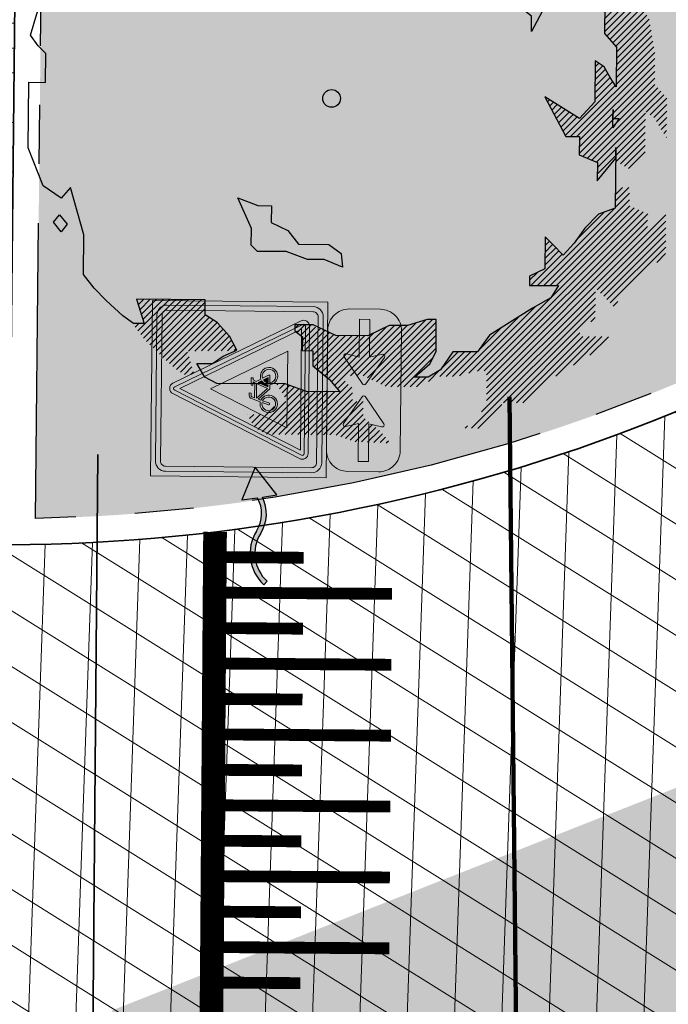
# Model space of a CAD drawing. Header units: metres. Extents: x 195696 to 514079, y 327475 to 328989.
# Tile 181 of 256: x 196083.37 to 196088.85, y 327695.16 to 327703.5. Entities that reach past the tile are written whole.
import ezdxf

# ---------------------------------------------------------------- set-up
doc = ezdxf.new("R2010")
doc.units = ezdxf.units.M
doc.linetypes.add('VH-RWSBAND_110X220', pattern=[12, 5, -1, 1, -1, 1, -1, 1, -1])
for name, color, linetype, lineweight in [('B-WE-KL-ET_LS_MANTELBUIS-G', 190, 'Continuous', 100), ('N-WE-GR-BEPLANTING_CULTUUR_VASTE PLANTENVAK-A-250', 92, 'Continuous', 18), ('N-WE-GR-BOOM-S', 74, 'Continuous', 25), ('N-WE-GW-ONTGRAVINGSVAK-vak 1-A-250', 181, 'Continuous', 18), ('N-WE-RI-HWA_KOLK_INFILTRATIE-S-50', 150, 'Continuous', 25), ('N-WE-VH-GESLOTENVERHARDING-A-200', 252, 'Continuous', 18), ('N-WE-VH-KANTOPSLUITING_TROTTOIRBAND_RWS_110 220_250-G', 6, 'VH-RWSBAND_110X220', 25), ('N-WE-VH-KANTOPSLUITING_VOORKANTBAND-G', 2, 'Continuous', 35), ('N-WE-VH-KANTVERHARDING-G', 5, 'Continuous', 35), ('N-WE-VH-OPENVERHARDING_BASALT-A-250', 250, 'Continuous', 18), ('N-WE-VH-OPENVERHARDING_BETONSTRAATSTEEN_ROOD-A', 13, 'Continuous', 18), ('N-WE-VW-MARKERING_DWARS_DRIEHOEK-G', 7, 'VW-HAAIETAND50_L', 35), ('N-WE-VW-MARKERING_LANGS_STREEP_DOORGETROKKEN_010-G', 7, 'Continuous', 13), ('N-WE-VW-MARKERING_LANGS_STREEP_DOORGETROKKEN_020-G', 7, 'Continuous', 18), ('N-WE-VW-VERKEERSTEKEN_BORD_J-S-200', 7, 'Continuous', 25), ('N-WE-VW-VERKEERSTEKEN_BORD_ONDERBORD-S-200', 7, 'Continuous', 25)]:
    doc.layers.add(name, color=color, linetype=linetype, lineweight=lineweight)
doc.linetypes.add('VW-HAAIETAND50_L', pattern='A,0,-0.5,[150,NLCS.SHX,S=1,R=0,X=-0.625,Y=-0.25],-0.5', length=1)

# ---------------------------------------------------------------- blocks, each defined once
blk = doc.blocks.new('Doorsteek water')
h = blk.add_hatch(color=151)
h.dxf.hatch_style = 1
edge = h.paths.add_edge_path()
edge.add_line((-0.0251, -0.2386), (0.0177, -0.2386))
edge.add_arc((0.2659, -0.137), 0.2682, 138.61761, 202.23813, ccw=False)
edge.add_arc((-0.2111, 0.2695), 0.3587, 320.26151, 399.64193)
edge.add_line((0.0651, 0.4984), (0.0343, 0.4728))
edge.add_arc((-0.2111, 0.2695), 0.3187, 320.35807, 399.64193, ccw=False)
edge.add_arc((0.2659, -0.137), 0.3082, 138.73114, 199.2288)
h = blk.add_hatch(color=151)
h.dxf.hatch_style = 1
h.paths.add_polyline_path([(0, -0.4984), (0.15, -0.2386), (-0.15, -0.2386)])
for p, q in [((-0.0251, -0.2386), (-0.15, -0.2386)), ((-0.15, -0.2386), (0, -0.4984)), ((0, -0.4984), (0.15, -0.2386)), ((0.15, -0.2386), (0.0177, -0.2386))]:
    blk.add_line(p, q)
blk.add_lwpolyline([(0.0651, 0.4984), (0.0343, 0.4728)])
for centre, radius, start, end in [((-0.2111, 0.2695), 0.3187, 320.35807, 39.64193), ((-0.2111, 0.2695), 0.3587, 320.35807, 39.64193), ((0.2659, -0.137), 0.3082, 138.73114, 199.2288), ((0.2659, -0.137), 0.2682, 138.73114, 202.23813)]:
    blk.add_arc(centre, radius, start, end)
blk = doc.blocks.new('SGR-BOOM_27')
for p, q in [((-0.788, 4.875), (-0.349, 5.103)), ((-0.349, 5.103), (0.911, 5.094)), ((0.911, 5.094), (1.423, 4.756)), ((-1.381, 4.7), (-1.38, 4.88)), ((-1.38, 4.88), (-0.788, 4.875)), ((-2.39, 4.527), (-2.106, 4.679)), ((-2.106, 4.679), (-2.108, 4.422)), ((-1.126, 4.518), (-1.381, 4.7)), ((1.423, 4.756), (1.164, 4.578)), ((-2.804, 4.247), (-2.39, 4.527)), ((-1.127, 4.286), (-1.126, 4.518)), ((1.164, 4.578), (1.266, 4.371)), ((1.883, 4.444), (1.628, 4.651)), ((1.628, 4.651), (1.859, 4.65)), ((1.859, 4.65), (2.091, 4.648)), ((2.091, 4.648), (2.089, 4.442)), ((-2.108, 4.422), (-1.744, 4.419)), ((-1.744, 4.419), (-1.642, 4.29)), ((1.266, 4.371), (1.162, 4.243)), ((2.089, 4.442), (1.883, 4.444)), ((-3.088, 4.044), (-2.804, 4.247)), ((-1.642, 4.29), (-1.127, 4.286)), ((1.162, 4.243), (1.261, 3.78)), ((2.785, 3.974), (2.555, 4.284)), ((2.555, 4.284), (2.68, 4.115)), ((-3.399, 3.763), (-3.088, 4.044)), ((0.286, 4.07), (0.466, 4.068)), ((0.413, 3.914), (0.286, 4.07)), ((1.749, 3.699), (1.752, 4.085)), ((1.752, 4.085), (2.009, 4.083)), ((2.009, 4.083), (2.347, 3.977)), ((2.68, 4.115), (2.991, 3.998)), ((2.347, 3.977), (2.785, 3.974)), ((3.221, 3.842), (2.989, 3.844)), ((2.989, 3.844), (3.142, 3.611)), ((2.991, 3.998), (3.221, 3.842)), ((-3.632, 3.559), (-3.399, 3.763)), ((1.261, 3.78), (1.414, 3.547)), ((1.514, 3.212), (1.749, 3.699)), ((-3.891, 3.304), (-3.632, 3.559)), ((1.414, 3.547), (1.514, 3.212)), ((3.142, 3.611), (3.14, 3.302)), ((-0.957, 2.922), (-0.954, 3.359)), ((-0.954, 3.359), (-0.724, 3.126)), ((-3.661, 3.122), (-3.891, 3.304)), ((3.14, 3.302), (3.474, 3.3)), ((3.474, 3.3), (3.858, 3.066)), ((3.575, 3.093), (3.474, 3.3)), ((3.474, 3.3), (3.575, 3.093)), ((-3.404, 3.12), (-3.661, 3.122)), ((-3.277, 2.913), (-3.404, 3.12)), ((-0.724, 3.126), (-0.263, 2.916)), ((3.858, 3.066), (4.215, 2.651)), ((-3.485, 2.657), (-3.277, 2.913)), ((-1.087, 2.794), (-0.957, 2.922)), ((-0.263, 2.916), (-0.162, 2.607)), ((-1.449, 2.539), (-1.087, 2.794)), ((-4.541, 2.382), (-4.359, 2.664)), ((-4.359, 2.664), (-4.129, 2.431)), ((-3.487, 2.272), (-3.485, 2.657)), ((-1.298, 2.148), (-1.449, 2.539)), ((-0.162, 2.607), (0.066, 2.189)), ((4.215, 2.651), (4.521, 2.212)), ((-4.749, 2.097), (-4.541, 2.382)), ((-4.129, 2.431), (-3.666, 2.427)), ((-3.666, 2.427), (-3.667, 2.273)), ((4.424, 2.351), (4.439, 2.366)), ((-3.667, 2.273), (-3.487, 2.272)), ((-1.091, 2.305), (-1.092, 2.095)), ((-0.37, 2.3), (-1.091, 2.305)), ((0.066, 2.189), (-0.37, 2.3)), ((4.468, 2.287), (4.507, 2.325)), ((4.51, 2.219), (4.574, 2.284)), ((4.521, 2.212), (4.619, 1.615)), ((4.526, 2.127), (4.642, 2.243)), ((4.543, 2.035), (4.71, 2.201)), ((-4.88, 1.738), (-4.749, 2.097)), ((-1.069, 1.812), (-1.298, 2.148)), ((-1.092, 2.095), (-1.069, 1.812)), ((4.56, 1.943), (4.76, 2.143)), ((4.576, 1.85), (4.81, 2.084)), ((4.593, 1.758), (4.861, 2.026)), ((2.949, 1.833), (3.359, 1.676)), ((3.077, 1.832), (2.949, 1.833)), ((4.61, 1.666), (4.911, 1.967)), ((4.618, 1.456), (5.012, 1.85)), ((4.619, 1.566), (4.961, 1.909)), ((-4.986, 1.43), (-4.88, 1.738)), ((-0.968, 1.503), (-1.069, 1.812)), ((3.178, 1.549), (3.077, 1.832)), ((3.359, 1.676), (3.563, 1.469)), ((4.616, 1.237), (5.107, 1.728)), ((4.617, 1.347), (5.062, 1.792)), ((3.383, 1.393), (3.178, 1.549)), ((4.615, 1.127), (5.152, 1.664)), ((4.619, 1.615), (4.615, 1.101)), ((4.654, 1.057), (5.197, 1.6)), ((4.704, 0.999), (5.241, 1.536)), ((-5.091, 1.07), (-4.986, 1.43)), ((3.563, 1.469), (3.381, 1.136)), ((3.381, 1.136), (3.383, 1.393)), ((4.755, 0.941), (5.286, 1.471)), ((4.806, 0.883), (5.33, 1.407)), ((4.819, 0.786), (5.373, 1.341)), ((4.818, 0.677), (5.388, 1.247)), ((-4.964, 0.889), (-5.091, 1.07)), ((4.615, 1.101), (4.819, 0.868)), ((4.816, 0.457), (5.419, 1.06)), ((4.817, 0.567), (5.404, 1.154)), ((-4.836, 0.76), (-4.964, 0.889)), ((4.814, 0.238), (5.45, 0.873)), ((4.819, 0.868), (4.814, 0.199)), ((4.815, 0.348), (5.434, 0.967)), ((-4.84, 0.271), (-4.836, 0.76)), ((4.041, -0.644), (5.465, 0.78)), ((4.149, -0.645), (5.469, 0.675)), ((4.19, -0.713), (5.469, 0.565)), ((4.457, 0.639), (4.452, -0.056)), ((4.456, 0.423), (4.585, 0.553)), ((4.611, 0.535), (4.457, 0.639)), ((4.457, 0.533), (4.52, 0.596)), ((4.712, 0.354), (4.611, 0.535)), ((4.188, -0.932), (5.467, 0.346)), ((4.189, -0.823), (5.468, 0.456)), ((4.453, 0.094), (4.713, 0.354)), ((4.454, 0.204), (4.673, 0.423)), ((4.455, 0.314), (4.634, 0.493)), ((4.814, 0.199), (4.712, 0.354)), ((-5.131, -0.833), (-5.123, 0.273)), ((-5.123, 0.273), (-4.84, 0.271)), ((3.95, -0.627), (4.799, 0.222)), ((4.25, -0.98), (5.466, 0.237)), ((4.326, -1.013), (5.517, 0.179)), ((4.452, -0.015), (4.756, 0.288)), ((3.604, 0.028), (3.959, -0.644)), ((4.193, -0.337), (3.604, 0.028)), ((3.611, 0.014), (3.617, 0.02)), ((4.402, -1.045), (5.568, 0.121)), ((5.322, -0.234), (5.619, 0.063)), ((5.387, -0.278), (5.67, 0.005)), ((3.649, -0.057), (3.684, -0.022)), ((3.686, -0.128), (3.751, -0.063)), ((3.724, -0.199), (3.818, -0.105)), ((3.762, -0.271), (3.886, -0.147)), ((4.452, -0.056), (4.193, -0.337)), ((5.452, -0.322), (5.669, -0.105)), ((3.799, -0.342), (3.953, -0.188)), ((3.837, -0.413), (4.02, -0.23)), ((3.875, -0.484), (4.087, -0.271)), ((3.912, -0.555), (4.155, -0.313)), ((4.479, -1.078), (5.308, -0.248)), ((4.76, -0.187), (4.759, -0.341)), ((4.759, -0.341), (4.76, -0.187)), ((5.495, -0.388), (5.668, -0.214)), ((5.534, -0.458), (5.668, -0.324)), ((4.758, -0.495), (4.759, -0.341)), ((4.862, -0.342), (4.758, -0.495)), ((4.759, -0.341), (4.862, -0.342)), ((4.805, -0.968), (5.306, -0.467)), ((4.806, -0.859), (5.307, -0.358)), ((5.574, -0.526), (5.667, -0.434)), ((3.959, -0.644), (4.191, -0.645)), ((4.191, -0.645), (4.188, -0.954)), ((4.82, -1.062), (5.306, -0.577)), ((5.617, -0.592), (5.666, -0.543)), ((5.66, -0.658), (5.665, -0.653)), ((-4.879, -1.478), (-5.131, -0.833)), ((4.806, -0.83), (4.799, -1.859)), ((4.805, -1.01), (4.806, -0.83)), ((4.888, -1.104), (5.305, -0.687)), ((4.955, -1.145), (5.304, -0.796)), ((4.188, -0.954), (4.496, -1.085)), ((4.494, -1.279), (4.805, -0.968)), ((4.495, -1.17), (4.806, -0.859)), ((5.022, -1.187), (5.303, -0.906)), ((4.494, -1.394), (4.805, -1.01)), ((4.496, -1.085), (4.494, -1.394)), ((-4.572, -1.686), (-4.879, -1.478)), ((-4.416, -1.507), (-4.572, -1.686)), ((-4.191, -2.31), (-4.416, -1.507)), ((4.799, -1.846), (5.041, -1.604)), ((4.803, -1.733), (5.027, -1.509)), ((4.806, -1.621), (4.919, -1.508)), ((4.81, -1.508), (4.811, -1.507)), ((-1.356, -2.203), (-1.584, -1.682)), ((-1.584, -1.682), (-1.25, -1.814)), ((-1.25, -1.814), (-1.019, -1.815)), ((-1.019, -1.815), (-1.021, -2.098)), ((3.588, -3.166), (5.04, -1.714)), ((3.696, -3.167), (5.043, -1.819)), ((-4.703, -2.096), (-4.6, -1.969)), ((-4.6, -1.969), (-4.472, -2.128)), ((2.465, -4.615), (5.196, -1.884)), ((2.579, -4.61), (5.272, -1.917)), ((2.619, -5.006), (5.655, -1.969)), ((2.621, -4.677), (5.347, -1.951)), ((3.48, -3.165), (4.779, -1.866)), ((3.804, -3.168), (5.119, -1.852)), ((4.133, -2.403), (4.61, -1.926)), ((4.515, -1.96), (4.282, -2.194)), ((4.799, -1.859), (4.515, -1.96)), ((-4.576, -2.256), (-4.703, -2.096)), ((-4.472, -2.128), (-4.576, -2.256)), ((-1.021, -2.098), (-0.739, -2.233)), ((2.62, -4.786), (5.346, -2.061)), ((4.494, -3.239), (5.655, -2.079)), ((-4.196, -2.979), (-4.191, -2.31)), ((-1.358, -2.486), (-1.356, -2.203)), ((-0.739, -2.233), (-0.56, -2.466)), ((2.62, -4.896), (5.345, -2.17)), ((4.282, -2.194), (4.1, -2.45)), ((4.548, -3.294), (5.654, -2.188)), ((4.602, -3.349), (5.653, -2.298)), ((-1.256, -2.59), (-1.358, -2.486)), ((-0.56, -2.466), (-0.046, -2.47)), ((-0.046, -2.47), (0.159, -2.626)), ((3.612, -2.343), (3.608, -2.883)), ((3.61, -2.599), (3.738, -2.471)), ((3.611, -2.49), (3.684, -2.416)), ((3.74, -2.473), (3.612, -2.343)), ((3.612, -2.38), (3.63, -2.362)), ((3.918, -2.654), (3.74, -2.473)), ((4.1, -2.45), (3.918, -2.654)), ((4.656, -3.403), (5.652, -2.408)), ((-0.767, -2.593), (-1.256, -2.59)), ((-0.408, -2.724), (-0.767, -2.593)), ((0.159, -2.626), (0.183, -2.858)), ((3.372, -3.164), (3.9, -2.636)), ((3.608, -2.819), (3.846, -2.581)), ((3.609, -2.709), (3.792, -2.526)), ((4.711, -3.458), (5.651, -2.517)), ((5.503, -2.775), (5.65, -2.627)), ((-0.125, -2.727), (-0.408, -2.724)), ((0.183, -2.858), (-0.125, -2.727)), ((-4.017, -3.212), (-4.196, -2.979)), ((3.349, -3.078), (3.482, -2.945)), ((3.608, -2.883), (3.35, -3.01)), ((3.35, -3.01), (3.349, -3.164)), ((3.349, -3.164), (3.837, -3.168)), ((-3.813, -3.419), (-4.017, -3.212)), ((2.618, -5.115), (4.462, -3.271)), ((3.837, -3.168), (3.707, -3.373)), ((-3.532, -3.679), (-3.813, -3.419)), ((-2.137, -3.406), (-3.298, -3.397)), ((-3.298, -3.397), (-3.173, -3.81)), ((-3.295, -3.408), (-3.284, -3.397)), ((-3.275, -3.933), (-2.744, -3.402)), ((-3.27, -3.492), (-3.176, -3.398)), ((-3.244, -3.575), (-3.068, -3.399)), ((-3.228, -3.995), (-2.636, -3.402)), ((-3.219, -3.659), (-2.96, -3.4)), ((-3.193, -3.742), (-2.852, -3.401)), ((-3.181, -4.056), (-2.528, -3.403)), ((-3.129, -4.113), (-2.42, -3.404)), ((-3.075, -4.168), (-2.312, -3.405)), ((-3.021, -4.223), (-2.204, -3.406)), ((-2.967, -4.278), (-2.137, -3.448)), ((-2.139, -3.663), (-2.137, -3.406)), ((2.368, -5.583), (4.461, -3.49)), ((2.538, -5.304), (4.462, -3.381)), ((3.707, -3.373), (3.397, -3.55)), ((4.765, -3.513), (4.844, -3.434)), ((-2.911, -4.33), (-2.138, -3.557)), ((-2.854, -4.383), (-2.136, -3.665)), ((-1.934, -3.793), (-2.139, -3.663)), ((2.321, -4.651), (3.453, -3.518)), ((3.397, -3.55), (2.673, -4.008)), ((2.91, -5.15), (4.46, -3.6)), ((-3.353, -3.809), (-3.532, -3.679)), ((-3.173, -3.81), (-3.353, -3.809)), ((-3.323, -3.871), (-3.26, -3.809)), ((-2.797, -4.435), (-2.07, -3.707)), ((-2.741, -4.487), (-2.003, -3.749)), ((-2.421, -4.276), (-1.937, -3.792)), ((-1.73, -4.026), (-1.934, -3.793)), ((-0.623, -3.893), (-0.559, -3.829)), ((-0.622, -3.829), (-0.623, -3.932)), ((-0.313, -3.831), (-0.622, -3.829)), ((-0.584, -3.963), (-0.451, -3.83)), ((0.071, -4.014), (-0.313, -3.831)), ((0.535, -4.695), (1.431, -3.798)), ((0.609, -4.729), (1.587, -3.752)), ((0.683, -4.764), (1.704, -3.743)), ((0.757, -4.799), (1.77, -3.786)), ((1.616, -3.743), (1.281, -3.843)), ((1.771, -3.744), (1.616, -3.743)), ((1.767, -4.284), (1.771, -3.744)), ((2.165, -4.697), (3.166, -3.697)), ((4.386, -3.783), (4.459, -3.71)), ((-2.311, -4.275), (-1.885, -3.849)), ((-2.201, -4.274), (-1.834, -3.907)), ((-2.091, -4.273), (-1.783, -3.965)), ((-0.623, -3.932), (-0.495, -4.036)), ((-0.524, -4.012), (-0.349, -3.837)), ((-0.496, -4.202), (-0.196, -3.902)), ((-0.495, -4.092), (-0.273, -3.87)), ((-0.453, -4.268), (-0.12, -3.934)), ((-0.345, -4.268), (-0.043, -3.966)), ((-0.317, -4.35), (0.034, -3.999)), ((-0.057, -4.743), (0.721, -3.964)), ((-0.004, -4.798), (0.935, -3.86)), ((0.046, -4.857), (1.061, -3.842)), ((0.318, -4.693), (1.17, -3.842)), ((0.427, -4.694), (1.278, -3.843)), ((0.973, -3.841), (0.611, -4.018)), ((0.831, -4.835), (1.77, -3.895)), ((1.281, -3.843), (0.973, -3.841)), ((2.469, -4.284), (2.87, -3.884)), ((3.018, -5.151), (4.2, -3.969)), ((-1.981, -4.271), (-1.733, -4.023)), ((-1.871, -4.27), (-1.693, -4.093)), ((-1.761, -4.269), (-1.655, -4.163)), ((-1.603, -4.259), (-1.73, -4.026)), ((-0.495, -4.036), (-0.497, -4.267)), ((-0.318, -4.459), (0.126, -4.015)), ((-0.295, -4.545), (0.234, -4.015)), ((-0.236, -4.595), (0.343, -4.016)), ((-0.176, -4.644), (0.451, -4.017)), ((-0.117, -4.693), (0.559, -4.018)), ((0.611, -4.018), (0.071, -4.014)), ((0.904, -4.87), (1.769, -4.005)), ((1.004, -4.879), (1.768, -4.115)), ((2.673, -4.008), (2.466, -4.289)), ((3.126, -5.152), (4.249, -4.028)), ((3.234, -5.153), (4.357, -4.029)), ((3.794, -4.701), (4.465, -4.03)), ((4.09, -4.514), (4.573, -4.031)), ((4.367, -4.346), (4.681, -4.032)), ((-2.684, -4.539), (-2.438, -4.293)), ((-1.835, -4.36), (-1.603, -4.259)), ((-1.651, -4.268), (-1.617, -4.234)), ((-0.497, -4.267), (-0.317, -4.269)), ((-0.317, -4.269), (-0.319, -4.526)), ((1.112, -4.879), (1.767, -4.224)), ((1.662, -4.489), (1.767, -4.284)), ((1.831, -4.705), (2.248, -4.288)), ((2.05, -4.286), (1.842, -4.593)), ((1.858, -4.569), (2.14, -4.287)), ((1.939, -4.706), (2.356, -4.289)), ((2.047, -4.706), (2.464, -4.289)), ((2.466, -4.289), (2.05, -4.286)), ((-2.622, -4.586), (-2.412, -4.376)), ((-2.558, -4.631), (-2.387, -4.46)), ((-2.278, -4.485), (-2.016, -4.487)), ((-2.146, -4.718), (-2.278, -4.485)), ((-2.016, -4.487), (-1.835, -4.36)), ((1.22, -4.88), (1.715, -4.385)), ((1.403, -4.719), (1.662, -4.489)), ((-2.491, -4.672), (-2.362, -4.543)), ((-2.383, -4.673), (-2.336, -4.627)), ((-0.319, -4.526), (-0.037, -4.759)), ((1.842, -4.593), (1.635, -4.72)), ((1.636, -4.791), (1.821, -4.606)), ((-1.941, -4.822), (-2.146, -4.718)), ((-0.784, -4.831), (-1.941, -4.822)), ((-0.922, -4.845), (-0.907, -4.83)), ((-0.881, -4.913), (-0.799, -4.831)), ((-0.425, -4.962), (-0.784, -4.831)), ((-0.037, -4.759), (0.141, -4.966)), ((0.097, -4.915), (0.228, -4.784)), ((1.328, -4.881), (1.49, -4.719)), ((1.635, -4.72), (1.403, -4.719)), ((1.436, -4.882), (1.598, -4.72)), ((-1.175, -5.643), (-0.476, -4.944)), ((-1.103, -5.68), (-0.386, -4.963)), ((-1.001, -5.687), (-0.278, -4.963)), ((-0.893, -5.688), (-0.17, -4.964)), ((-0.839, -4.98), (-0.715, -4.856)), ((-0.798, -5.048), (-0.635, -4.885)), ((-0.785, -5.688), (-0.062, -4.965)), ((-0.756, -5.115), (-0.556, -4.914)), ((-0.677, -5.689), (0.046, -4.966)), ((-0.569, -5.69), (0.282, -4.839)), ((-0.461, -5.691), (0.342, -4.888)), ((0.141, -4.966), (-0.425, -4.962)), ((-0.353, -5.692), (0.355, -4.983)), ((-1.247, -5.606), (-0.773, -5.132)), ((-0.245, -5.692), (0.355, -5.093)), ((-0.137, -5.693), (0.425, -5.132)), ((-0.029, -5.694), (0.533, -5.132)), ((-1.309, -5.558), (-0.966, -5.216)), ((0.076, -5.698), (0.533, -5.24)), ((2.476, -5.584), (2.881, -5.178)), ((-1.426, -5.35), (-1.426, -5.349)), ((-1.387, -5.419), (-1.318, -5.35)), ((-1.348, -5.489), (-1.21, -5.351)), ((0.156, -5.727), (0.533, -5.35)), ((0.235, -5.756), (0.57, -5.421)), ((0.315, -5.785), (0.63, -5.471)), ((0.399, -5.811), (0.689, -5.52)), ((0.504, -5.814), (0.749, -5.569)), ((0.609, -5.818), (0.808, -5.619)), ((2.26, -5.583), (2.301, -5.541)), ((0.715, -5.821), (0.859, -5.676)), ((0.82, -5.825), (0.91, -5.735)), ((0.925, -5.828), (0.96, -5.793))]:
    blk.add_line(p, q)
blk.add_circle((0, 0), 0.15)
blk = doc.blocks.new('N-SVW-VERKEERSTEKEN_BORD_J24F-SO')
at = {"true_color": 0xc8e164}
h = blk.add_hatch(color=53, dxfattribs=at)
h.dxf.hatch_style = 1
h.paths.add_polyline_path([(-3.731, 4.261), (3.747, 4.261, -0.414214), (4.272, 3.736), (4.272, 0), (4.502, 0), (4.502, 4.501), (-4.502, 4.501), (-4.502, 0), (-4.256, 0), (-4.256, 3.736, -0.414214)])
at = {"true_color": 0xffffff}
h = blk.add_hatch(color=7, dxfattribs=at)
h.dxf.hatch_style = 1
h.paths.add_polyline_path([(-3.994, 3.736, -0.414214), (-3.731, 3.998), (3.747, 3.998, -0.414214), (4.01, 3.736), (4.01, 0), (4.272, 0), (4.272, 3.736, 0.414214), (3.747, 4.261), (-3.731, 4.261, 0.414214), (-4.256, 3.736), (-4.256, 0), (-3.994, 0)])
at = {"true_color": 0xc8e164}
h = blk.add_hatch(color=53, dxfattribs=at)
h.dxf.hatch_style = 1
h.paths.add_polyline_path([(-0.268, 3.399, -0.618034), (0.268, 3.399), (1.968, 0), (4.01, 0), (4.01, 3.736, 0.414214), (3.747, 3.998), (-3.731, 3.998, 0.414214), (-3.994, 3.736), (-3.994, 0), (-1.968, 0)])
at = {"true_color": 0xff0000}
h = blk.add_hatch(color=1, dxfattribs=at)
h.dxf.hatch_style = 1
h.paths.add_polyline_path([(0, -3.365), (-3.265, -3.365, -0.557537), (-3.354, -3.22), (-0.089, 3.309, -0.284079), (0, 3.365), (0, 3.565, 0.284079), (-0.268, 3.399), (-3.533, -3.13, 0.557537), (-3.265, -3.565), (0, -3.565)])
h = blk.add_hatch(color=1, dxfattribs=at)
h.dxf.hatch_style = 1
h.paths.add_polyline_path([(3.533, -3.13), (0.268, 3.399, 0.284079), (0, 3.565), (0, 3.365, -0.284079), (0.089, 3.309), (3.354, -3.22, -0.557537), (3.265, -3.365), (0, -3.365), (0, -3.565), (3.265, -3.565, 0.557537)])
at = {"true_color": 0xffffff}
h = blk.add_hatch(color=7, dxfattribs=at)
h.dxf.hatch_style = 1
h.paths.add_polyline_path([(0, 3.041), (0, 3.365, 0.284079), (-0.089, 3.309), (-3.354, -3.22, 0.557537), (-3.265, -3.365), (0, -3.365), (0, -3.165), (-3.103, -3.165)])
at = {"true_color": 0xff0000}
h = blk.add_hatch(color=1, dxfattribs=at)
h.dxf.hatch_style = 1
h.paths.add_polyline_path([(0, 3.041), (-3.103, -3.165), (0, -3.165), (0, -2.465), (-1.97, -2.465), (0, 1.476)], flags=17)
at = {"true_color": 0xffffff}
h = blk.add_hatch(color=7, dxfattribs=at)
h.dxf.hatch_style = 1
h.paths.add_polyline_path([(0.089, 3.309, 0.284079), (0, 3.365), (0, 3.041), (3.103, -3.165), (0, -3.165), (0, -3.365), (3.265, -3.365, 0.557537), (3.354, -3.22)])
at = {"true_color": 0xff0000}
h = blk.add_hatch(color=1, dxfattribs=at)
h.dxf.hatch_style = 1
h.paths.add_polyline_path([(0, 3.041), (0, 1.476), (1.97, -2.465), (0, -2.465), (0, -3.165), (3.103, -3.165)], flags=17)
at = {"true_color": 0xffffff}
h = blk.add_hatch(color=7, dxfattribs=at)
h.dxf.hatch_style = 1
h.paths.add_polyline_path([(0, 1.476), (-1.97, -2.465), (1.97, -2.465)])
h.paths.add_polyline_path([(0.024, -1.565), (-0.504, -0.981), (-0.55, -1.117, -0.427471), (-0.351, -1.731, -0.4733), (-1.025, -1.862, -0.794265), (-0.636, -1.084), (-0.477, -0.629, -0.334348), (-0.328, -0.517), (-0.195, -0.516), (-0.195, -0.609), (-0.311, -0.609, 0.345861), (-0.384, -0.654), (-0.437, -0.795), (0.332, -0.795), (0.375, -0.702), (0.243, -0.702, -1), (0.243, -0.609), (0.584, -0.609), (0.584, -0.702), (0.475, -0.702), (0.402, -0.865), (0.525, -1.104, -0.318009), (1.024, -1.236, -0.476174), (0.893, -1.91, -0.529348), (0.236, -1.565)], flags=16)
h.paths.add_polyline_path([(-0.519, -1.79, -0.632638), (-1.094, -1.518, -0.479903), (-0.67, -1.177), (-0.786, -1.505, 1.053204), (-0.696, -1.532), (-0.583, -1.206, -0.542254)], flags=0)
h.paths.add_polyline_path([(0.037, -1.442), (-0.464, -0.885), (0.289, -0.885)], flags=0)
h.paths.add_polyline_path([(0.123, -1.472), (0.352, -0.971), (0.442, -1.143, 0.234167), (0.236, -1.472)], flags=0)
h.paths.add_polyline_path([(0.687, -1.565), (0.332, -1.565, 0.350134), (0.648, -1.868, 0.396488), (1.028, -1.572, 0.564261), (0.568, -1.187), (0.727, -1.499, -0.560308)], flags=0)
h.paths.add_polyline_path([(0.332, -1.472, -0.216058), (0.485, -1.23), (0.611, -1.472)], flags=0)
at = {"true_color": 0xc8e164}
h = blk.add_hatch(color=53, dxfattribs=at)
h.dxf.hatch_style = 1
h.paths.add_polyline_path([(-4.256, 0), (-4.502, 0), (-4.502, -4.501), (4.502, -4.501), (4.502, 0), (4.272, 0), (4.272, -3.741, -0.414214), (3.747, -4.266), (-3.731, -4.266, -0.414214), (-4.256, -3.741)])
at = {"true_color": 0xffffff}
h = blk.add_hatch(color=7, dxfattribs=at)
h.dxf.hatch_style = 1
h.paths.add_polyline_path([(-3.994, 0), (-4.256, 0), (-4.256, -3.741, 0.414214), (-3.731, -4.266), (3.747, -4.266, 0.414214), (4.272, -3.741), (4.272, 0), (4.01, 0), (4.01, -3.741, -0.414214), (3.747, -4.003), (-3.731, -4.003, -0.414214), (-3.994, -3.741)])
at = {"true_color": 0xc8e164}
h = blk.add_hatch(color=53, dxfattribs=at)
h.dxf.hatch_style = 1
h.paths.add_polyline_path([(-1.968, 0), (-3.994, 0), (-3.994, -3.741, 0.414214), (-3.731, -4.003), (3.747, -4.003, 0.414214), (4.01, -3.741), (4.01, 0), (1.968, 0), (3.533, -3.13, -0.557537), (3.265, -3.565), (-3.265, -3.565, -0.557537), (-3.533, -3.13)])
at = {"true_color": 0x191919}
h = blk.add_hatch(color=250, dxfattribs=at)
h.dxf.hatch_style = 1
h.paths.add_polyline_path([(0.402, -0.865), (0.475, -0.702), (0.584, -0.702), (0.584, -0.609), (0.243, -0.609, 1), (0.243, -0.702), (0.375, -0.702), (0.332, -0.795), (-0.437, -0.795), (-0.384, -0.654, -0.345861), (-0.311, -0.609), (-0.195, -0.609), (-0.195, -0.516), (-0.328, -0.517, 0.334348), (-0.477, -0.629), (-0.636, -1.084, 0.794265), (-1.025, -1.862, 0.4733), (-0.351, -1.731, 0.427471), (-0.55, -1.117), (-0.504, -0.981), (0.024, -1.565), (0.236, -1.565, 0.529348), (0.893, -1.91, 0.476174), (1.024, -1.236, 0.318009), (0.525, -1.104)])
h.paths.add_polyline_path([(-0.464, -0.885), (0.289, -0.885), (0.037, -1.442)], flags=16)
h.paths.add_polyline_path([(-0.583, -1.206, -0.542254), (-0.519, -1.79, -0.632638), (-1.094, -1.518, -0.479903), (-0.67, -1.177), (-0.786, -1.505, 1.053204), (-0.696, -1.532)], flags=16)
h.paths.add_polyline_path([(0.352, -0.971), (0.442, -1.143, 0.234167), (0.236, -1.472), (0.123, -1.472)], flags=16)
h.paths.add_polyline_path([(0.485, -1.23), (0.611, -1.472), (0.332, -1.472, -0.216058)], flags=16)
h.paths.add_polyline_path([(0.332, -1.565), (0.687, -1.565, 0.566151), (0.727, -1.498), (0.568, -1.187, -0.564261), (1.028, -1.572, -0.396488), (0.648, -1.868, -0.350134)], flags=16)
at = {"true_color": 0xffffff}
h = blk.add_hatch(color=7, dxfattribs=at)
h.dxf.hatch_style = 1
h.paths.add_polyline_path([(-0.464, -0.885), (0.037, -1.442), (0.289, -0.885)])
h = blk.add_hatch(color=7, dxfattribs=at)
h.dxf.hatch_style = 1
h.paths.add_polyline_path([(0.123, -1.472), (0.236, -1.472, -0.234167), (0.442, -1.143), (0.352, -0.971)])
h = blk.add_hatch(color=7, dxfattribs=at)
h.dxf.hatch_style = 1
h.paths.add_polyline_path([(-0.786, -1.505), (-0.67, -1.177, 0.479903), (-1.094, -1.518, 0.632638), (-0.519, -1.79, 0.542254), (-0.583, -1.206), (-0.696, -1.532, -1.053204)])
h = blk.add_hatch(color=7, dxfattribs=at)
h.dxf.hatch_style = 1
h.paths.add_polyline_path([(1.028, -1.572, 0.564261), (0.568, -1.187), (0.727, -1.498, -0.566151), (0.687, -1.565), (0.332, -1.565, 0.350134), (0.648, -1.868, 0.396488)])
h = blk.add_hatch(color=7, dxfattribs=at)
h.dxf.hatch_style = 1
h.paths.add_polyline_path([(0.611, -1.472), (0.485, -1.23, 0.216058), (0.332, -1.472)])
at = {"color": 251, "lineweight": 0, "true_color": 0x4b4b4b}
blk.add_lwpolyline([(-4.502, 4.501), (4.502, 4.501), (4.502, -4.501), (-4.502, -4.501)], close=True, dxfattribs=at)
at = {"color": 7, "lineweight": 0, "true_color": 0xffffff}
for points in [[(-3.731, 4.261), (3.747, 4.261, -0.414214), (4.272, 3.736), (4.272, -3.741, -0.414214), (3.747, -4.266), (-3.731, -4.266, -0.414214), (-4.256, -3.741), (-4.256, 3.736, -0.414214)], [(-3.731, 3.998), (3.747, 3.998, -0.414214), (4.01, 3.736), (4.01, -3.741, -0.414214), (3.747, -4.003), (-3.731, -4.003, -0.414214), (-3.994, -3.741), (-3.994, 3.736, -0.414214)], [(3.354, -3.22), (0.089, 3.309, 0.618034), (-0.089, 3.309), (-3.354, -3.22, 0.557537), (-3.265, -3.365), (3.265, -3.365, 0.557537)]]:
    blk.add_lwpolyline(points, format="xyb", close=True, dxfattribs=at)
at = {"color": 1, "lineweight": 0, "true_color": 0xff0000}
blk.add_lwpolyline([(3.533, -3.13), (0.268, 3.399, 0.618034), (-0.268, 3.399), (-3.533, -3.13, 0.557537), (-3.265, -3.565), (3.265, -3.565, 0.557537)], format="xyb", close=True, dxfattribs=at)
at = {"color": 7, "lineweight": 0, "true_color": 0xffffff}
for points in [[(3.103, -3.165), (0, 3.041), (-3.103, -3.165)], [(1.97, -2.465), (0, 1.476), (-1.97, -2.465)]]:
    blk.add_lwpolyline(points, close=True, dxfattribs=at)
at = {"color": 250, "lineweight": 0, "true_color": 0x191919}
for points in [[(0.402, -0.865), (0.475, -0.702), (0.584, -0.702), (0.584, -0.609), (0.243, -0.609, 1), (0.243, -0.702), (0.375, -0.702), (0.332, -0.795), (-0.437, -0.795), (-0.384, -0.654, -0.345861), (-0.311, -0.609), (-0.195, -0.609), (-0.195, -0.516), (-0.328, -0.517, 0.334348), (-0.477, -0.629), (-0.636, -1.084, 0.794265), (-1.025, -1.862, 0.4733), (-0.351, -1.731, 0.427471), (-0.55, -1.117), (-0.504, -0.981), (0.024, -1.565), (0.236, -1.565, 0.529348), (0.893, -1.91, 0.476174), (1.024, -1.236, 0.318009), (0.525, -1.104)], [(0.352, -0.971), (0.123, -1.472), (0.236, -1.472, -0.234167), (0.442, -1.143)], [(-0.583, -1.206, -0.542254), (-0.519, -1.79, -0.632638), (-1.094, -1.518, -0.479903), (-0.67, -1.177), (-0.786, -1.505, 1.053204), (-0.696, -1.532)], [(0.568, -1.187, -0.564261), (1.028, -1.572, -0.396488), (0.648, -1.868, -0.350134), (0.332, -1.565), (0.687, -1.565, 0.566151), (0.727, -1.498)], [(0.611, -1.472), (0.485, -1.23, 0.216058), (0.332, -1.472)]]:
    blk.add_lwpolyline(points, format="xyb", close=True, dxfattribs=at)
blk.add_lwpolyline([(0.289, -0.885), (-0.464, -0.885), (0.037, -1.442)], close=True, dxfattribs=at)
blk = doc.blocks.new('N-SVW-VERKEERSTEKEN_BORD_ONDERBORD_OB503-SO')
at = {"true_color": 0xffffff}
h = blk.add_hatch(color=7, dxfattribs=at)
h.dxf.hatch_style = 1
edge = h.paths.add_edge_path()
edge.add_line((-2.75, 0.524), (-2.75, -0.524))
edge.add_arc((-2.024, -0.524), 0.726, 180, 270)
edge.add_line((-2.024, -1.25), (2.024, -1.25))
edge.add_arc((2.024, -0.524), 0.726, 270, 360)
edge.add_line((2.75, -0.524), (2.75, 0.524))
edge.add_arc((2.024, 0.524), 0.726, 360, 450)
edge.add_line((2.024, 1.25), (-2.024, 1.25))
edge.add_arc((-2.024, 0.524), 0.726, 450, 540)
at = {"true_color": 0x191919}
h = blk.add_hatch(color=250, dxfattribs=at)
h.dxf.hatch_style = 1
edge = h.paths.add_edge_path()
edge.add_arc((-0.257, 0), 0.0706, -55.4489, 55.3151, ccw=False)
edge.add_line((-0.217, -0.058), (-1.124, -0.684))
edge.add_arc((-1.163, -0.627), 0.069, 163.0196, 304.618, ccw=False)
edge.add_line((-1.229, -0.607), (-1.127, -0.174))
edge.add_line((-1.127, -0.174), (-2.404, -0.174))
edge.add_line((-2.404, -0.174), (-2.404, 0.174))
edge.add_line((-2.404, 0.174), (-1.127, 0.174))
edge.add_line((-1.127, 0.174), (-1.229, 0.609))
edge.add_arc((-1.16, 0.625), 0.0707, 59.1524, 193.2055, ccw=False)
edge.add_line((-1.124, 0.686), (-0.217, 0.058))
h = blk.add_hatch(color=250, dxfattribs=at)
h.dxf.hatch_style = 1
edge = h.paths.add_edge_path()
edge.add_arc((0.257, 0), 0.0706, 484.6849, 595.4489)
edge.add_line((0.217, -0.058), (1.124, -0.684))
edge.add_arc((1.163, -0.627), 0.069, 235.382, 376.9804)
edge.add_line((1.229, -0.607), (1.127, -0.174))
edge.add_line((1.127, -0.174), (2.404, -0.174))
edge.add_line((2.404, -0.174), (2.404, 0.174))
edge.add_line((2.404, 0.174), (1.127, 0.174))
edge.add_line((1.127, 0.174), (1.229, 0.609))
edge.add_arc((1.16, 0.625), 0.0707, 346.7945, 480.8476)
edge.add_line((1.124, 0.686), (0.217, 0.058))
at = {"color": 250, "lineweight": 0, "true_color": 0x191919}
for points in [[(-2.75, 0.524), (-2.75, -0.524, 0.414214), (-2.024, -1.25), (2.024, -1.25, 0.414214), (2.75, -0.524), (2.75, 0.524, 0.414214), (2.024, 1.25), (-2.024, 1.25, 0.414214)], [(-2.404, 0.174), (-1.127, 0.174), (-1.229, 0.609, -0.662219), (-1.124, 0.686), (-0.217, 0.058, -0.524067), (-0.217, -0.058), (-1.124, -0.684, -0.710653), (-1.229, -0.607), (-1.127, -0.174), (-2.404, -0.174)], [(2.404, 0.174), (1.127, 0.174), (1.229, 0.609, 0.662219), (1.124, 0.686), (0.217, 0.058, 0.524067), (0.217, -0.058), (1.124, -0.684, 0.710653), (1.229, -0.607), (1.127, -0.174), (2.404, -0.174)]]:
    blk.add_lwpolyline(points, format="xyb", close=True, dxfattribs=at)

msp = doc.modelspace()

# ---------------------------------------------------------------- hatches: boundary and pattern name
at = {"layer": 'N-WE-GR-BEPLANTING_CULTUUR_VASTE PLANTENVAK-A-250', "lineweight": 0}
h = msp.add_hatch(dxfattribs=at)
h.set_pattern_fill('AGR-VASTEPLANTEN-SO', color=256, scale=0.05, pattern_type=2)
h.set_pattern_definition([(0, (196080.8196, 327684.0784), (0.1443375, 0.25), [0.033494, -0.255181]), (30, (196080.8531, 327684.0784), (0.1443376, 0.24999994), [0.033494, -0.466506]), (60, (196080.8821, 327684.09515), (-0.1443376, 0.25), [0.033494, -0.255181]), (90, (196080.89886, 327684.12416), (-0.1443375, 0.25), [0.033494, -0.466506]), (120, (196080.89886, 327684.15765), (-0.2886751, -6e-08), [0.033494, -0.255181]), (150, (196080.88211, 327684.18666), (-0.2886751, 6e-08), [0.033494, -0.466506]), (180, (196080.8531, 327684.2034), (-0.1443375, -0.25), [0.033494, -0.255181]), (210, (196080.81961, 327684.2034), (-0.1443376, -0.24999994), [0.033494, -0.466506]), (240, (196080.7906, 327684.18666), (0.1443376, -0.25), [0.033494, -0.255181]), (270, (196080.77386, 327684.15765), (0.1443375, -0.25), [0.033494, -0.466506]), (300, (196080.77386, 327684.12416), (0.2886751, 6e-08), [0.033494, -0.255181]), (330, (196080.7906, 327684.09515), (0.2886751, -6e-08), [0.033494, -0.466506])])
edge = h.paths.add_edge_path()
edge.add_arc((196076.3001, 327701.238), 2.78, 359.40014, 451.30735)
edge.add_arc((196075.6454, 327729.2303), 25.22, 257.44526, 271.34339, ccw=False)
edge.add_line((196070.1632, 327704.6134), (196069.812, 327703.0363))
edge.add_arc((196078.3975, 327711.1022), 11.78, 223.21274, 269.40969)
edge.add_line((196078.2761, 327699.3228), (196079.0601, 327699.3148))
edge.add_line((196079.0601, 327699.3148), (196079.0799, 327701.2089))
edge = h.paths.add_edge_path()
edge.add_arc((196084.337, 327704.7261), 0.78, 109.52964, 179.40014)
edge.add_line((196083.5571, 327704.7343), (196083.4999, 327699.2755))
edge.add_arc((196083.214, 327714.0527), 14.78, 271.10827, 312.96241)
edge.add_arc((196102.9813, 327692.8335), 14.22, 93.83125, 132.98014, ccw=False)
edge.add_arc((196101.2406, 327718.7752), 11.78, 273.84805, 313.495)
edge.add_arc((196140.3354, 327677.5706), 45.0198, 125.18062, 133.49501, ccw=False)
edge.add_arc((196114.2353, 327714.5958), 0.28, 305.25279, 422.65487)
edge.add_arc((196102.9813, 327692.8335), 24.78, 62.65487, 71.19305)
edge.add_arc((196110.8796, 327716.0255), 0.28, 71.19305, 115.47579)
edge.add_line((196110.7592, 327716.2782), (196103.8543, 327712.9884))
edge.add_line((196103.8543, 327712.9884), (196098.6948, 327710.556))
edge.add_line((196098.6948, 327710.556), (196091.9836, 327707.3922))
edge.add_line((196091.9836, 327707.3922), (196091.344, 327708.7489))
edge.add_line((196091.344, 327708.7489), (196089.7972, 327708.0197))
edge.add_line((196089.7972, 327708.0197), (196086.3989, 327706.4178))
edge.add_arc((196075.6454, 327729.2303), 25.22, 289.52964, 295.23868, ccw=False)
at = {"layer": 'N-WE-GW-ONTGRAVINGSVAK-vak 1-A-250', "lineweight": 0, "transparency": 33554495}
msp.add_hatch(color=256, dxfattribs=at).paths.add_polyline_path([(196094.607, 327699.243), (196084.1513, 327695.1136), (196082.3014, 327689.578), (196091.2036, 327682.275), (196095.008, 327685.85), (196093.6001, 327687.6746), (196095.4199, 327694.4404), (196095.5705, 327694.6753), (196103.6785, 327698.548), (196101.7332, 327702.6349)])
at = {"layer": 'N-WE-VH-GESLOTENVERHARDING-A-200', "lineweight": 0}
h = msp.add_hatch(dxfattribs=at)
h.set_pattern_fill('AVH-GESLOTEN-SOD', color=256, scale=0.2, angle=28, pattern_type=2)
h.set_pattern_definition([(88, (0, 0), (-0.3997563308, 0.0139597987), []), (148, (0, 0), (-0.2119677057, -0.33921923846), [])])
edge = h.paths.add_edge_path()
edge.add_line((196083.199, 327691.551), (196083.1519, 327687.0508))
edge.add_line((196083.1519, 327687.0508), (196084.1454, 327687.0406))
edge.add_arc((196084.0225, 327675.0412), 12, 42.98417, 89.41304, ccw=False)
edge.add_line((196092.801, 327683.2228), (196092.8319, 327683.1897))
edge.add_arc((196081.8588, 327672.9627), 15, 16.42897, 42.98432, ccw=False)
edge.add_line((196096.2463, 327677.2051), (196097.2122, 327673.4783))
edge.add_line((196097.2122, 327673.4783), (196101.7468, 327673.6724))
edge.add_arc((196101.726, 327674.1719), 0.5, 187.06955, 272.37773, ccw=False)
edge.add_arc((196152.0689, 327680.5876), 51.25, 183.58696, 187.26073, ccw=False)
edge.add_arc((196101.4183, 327677.4125), 0.5, 83.94287, 183.58696, ccw=False)
edge.add_arc((196102.9813, 327692.8335), 15, 264.22146, 270.90931)
edge.add_arc((196103.2276, 327677.3355), 0.5, 1.6338, 90.94205, ccw=False)
edge.add_arc((196152.9573, 327678.7539), 49.25, 181.6338, 185.20303)
edge.add_arc((196103.4124, 327674.242), 0.5, -87.62227, 5.24373, ccw=False)
edge.add_line((196103.4331, 327673.7424), (196105.7895, 327673.8402))
edge.add_arc((196105.002, 327692.5637), 18.74, 272.40839, 279.81549)
edge.add_arc((196108.141, 327674.5949), 0.5, 170.8513, 276.39792, ccw=False)
edge.add_arc((196119.4919, 327672.7487), 12, 129.42747, 170.76549, ccw=False)
edge.add_arc((196102.9813, 327692.8335), 14, 309.41664, 364.0163)
edge.add_arc((196131.9095, 327694.8729), 15, 126.46516, 184.04764, ccw=False)
edge.add_arc((196123.2922, 327706.5345), 0.5, 34.00202, 126.54675, ccw=False)
edge.add_arc((196102.9813, 327692.8335), 25, 34.00202, 46.05513)
edge.add_arc((196119.9835, 327710.4737), 0.5, -56.23636, 46.05513, ccw=False)
edge.add_arc((196147.5564, 327669.9678), 48.5, 124.2486, 134.89013)
edge.add_arc((196112.9744, 327704.6821), 0.5, 229.85572, 314.93919, ccw=False)
edge.add_arc((196102.9813, 327692.8335), 15, 49.85572, 57.3368)
edge.add_arc((196111.3466, 327705.8823), 0.5, 134.87777, 237.3368, ccw=False)
edge.add_arc((196147.5564, 327669.9678), 51.5, 124.81283, 135.23106, ccw=False)
edge.add_arc((196118.4409, 327711.8401), 0.5, 50.87562, 124.85628, ccw=False)
edge.add_arc((196102.9813, 327692.8335), 25, 50.87562, 50.88013)
edge.add_arc((196118.4409, 327711.8401), 0.5, 51.09896, 121.09947)
edge.add_line((196118.1827, 327712.2682), (196118.4719, 327712.456))
edge.add_arc((196102.9813, 327692.8335), 25, 51.7113, 62.65379)
edge.add_arc((196114.2353, 327714.5958), 0.5, -54.81893, 62.60108, ccw=False)
edge.add_arc((196140.3354, 327677.5706), 44.7998, 125.18107, 133.495)
edge.add_arc((196101.2406, 327718.7752), 12, 273.83886, 313.495, ccw=False)
edge.add_arc((196102.9813, 327692.8335), 14, 93.83886, 132.9711)
edge.add_arc((196083.214, 327714.0527), 15, 270.24266, 312.9711, ccw=False)
edge.add_line((196083.2776, 327699.0529), (196083.2304, 327694.5509))
edge.add_line((196083.2304, 327694.5509), (196088.4979, 327694.4957))
edge.add_arc((196088.4927, 327693.9957), 0.5, -0.59986, 89.40014, ccw=False)
edge.add_line((196088.9926, 327693.9905), (196088.9717, 327691.9906))
edge.add_arc((196088.4717, 327691.9958), 0.5, 269.40014, 359.40014, ccw=False)
edge.add_line((196088.4665, 327691.4959), (196083.199, 327691.551))
edge = h.paths.add_edge_path(flags=16)
edge.add_arc((196102.9813, 327692.8335), 8.5, 0, 180)
edge.add_arc((196102.9813, 327692.8335), 8.5, 180, 360)
at = {"layer": 'N-WE-VH-OPENVERHARDING_BASALT-A-250', "lineweight": 0}
h = msp.add_hatch(dxfattribs=at)
h.set_pattern_fill('AVH-BASALTON-SOD', color=256, scale=0.25, pattern_type=2)
h.set_pattern_definition([(0, (196109.31572, 327692.14676), (0.375, 0.2165), [0.25, -0.5]), (120, (196109.31572, 327692.14676), (-0.3749945, 0.2165095), [0.25, -0.5]), (60, (196109.56572, 327692.14676), (5.5e-06, 0.4330095), [0.25, -0.5])])
edge = h.paths.add_edge_path()
edge.add_arc((196102.9813, 327692.8335), 5.65, 0, 360)
edge = h.paths.add_edge_path()
edge.add_arc((196102.9813, 327692.8335), 8, 0, 180)
edge.add_arc((196102.9813, 327692.8335), 8, 180, 360)
edge = h.paths.add_edge_path()
edge.add_arc((196059.4483, 327693.2998), 5.65, 0, 360)
edge = h.paths.add_edge_path()
edge.add_arc((196059.4483, 327693.2998), 8, 0, 180)
edge.add_arc((196059.4483, 327693.2998), 8, 180, 360)
at = {"layer": 'N-WE-VH-OPENVERHARDING_BETONSTRAATSTEEN_ROOD-A', "lineweight": 0}
h = msp.add_hatch(dxfattribs=at)
h.set_pattern_fill('AVH-BSS_KEIFORMAAT_KEPER', color=256, scale=2, pattern_type=2)
h.set_pattern_definition([(0, (196067.0755, 327678.0557), (0.21, 0.21), [0.63, -0.21]), (270, (196067.0755, 327678.4757), (0.21, 0.21), [0.63, -0.21])])
h.paths.add_polyline_path([(196083.3371, 327704.7366, -0.206543), (196083.6586, 327705.4608, -0.065564), (196077.4255, 327704.0189, -0.308439), (196079.2999, 327701.2066), (196079.2778, 327699.0925), (196083.2776, 327699.0529)])

# ---------------------------------------------------------------- linework, layer by layer
at = {"layer": 'B-WE-KL-ET_LS_MANTELBUIS-G'}
msp.add_lwpolyline([(196087.5076, 327700.3034), (196087.6602, 327685.7291)], dxfattribs=at)
at = {"layer": 'N-WE-VH-KANTOPSLUITING_TROTTOIRBAND_RWS_110 220_250-G', "ltscale": 0.5, "flags": 128}
msp.add_lwpolyline([(196083.4999, 327699.2755), (196083.5571, 327704.7343, -0.314678), (196084.0763, 327705.4613, 0.024916), (196086.3989, 327706.4178), (196089.7972, 327708.0197), (196091.344, 327708.7489), (196091.9836, 327707.3922), (196098.6948, 327710.556), (196103.8543, 327712.9884), (196110.7592, 327716.2782, -0.195661), (196110.9699, 327716.2905, -0.037272), (196114.364, 327714.8445, -0.562746), (196114.3967, 327714.3669, 0.036292), (196109.3486, 327710.2296, -0.17478), (196102.0292, 327707.0216, 0.172426), (196093.2885, 327703.2383, -0.18472)], format="xyb", close=True, dxfattribs=at)
at = {"layer": 'N-WE-VH-KANTOPSLUITING_VOORKANTBAND-G', "flags": 128}
msp.add_lwpolyline([(196083.2776, 327699.0529), (196083.3371, 327704.7366, -0.314678), (196084.0027, 327705.6686, 0.024916), (196086.3051, 327706.6168), (196089.7034, 327708.2187), (196091.4492, 327709.0418), (196092.0888, 327707.685), (196098.601, 327710.755), (196103.7601, 327713.1872), (196110.6645, 327716.4768, -0.195661), (196111.0408, 327716.4988, -0.037272), (196114.465, 327715.0399, -0.562746), (196114.5234, 327714.1871, 0.036292), (196109.5001, 327710.07, -0.17478), (196102.044, 327706.8021, 0.172426), (196093.4385, 327703.0773, -0.188629)], format="xyb", close=True, dxfattribs=at)
at = {"layer": 'N-WE-VH-KANTVERHARDING-G'}
msp.add_lwpolyline([(196102.044, 327706.8021, 0.172426), (196093.4385, 327703.0773, -0.188629), (196083.2776, 327699.0529), (196083.2304, 327694.5509), (196088.4979, 327694.4957, -0.414214), (196088.9926, 327693.9905), (196088.9717, 327691.9906, -0.414214), (196088.4665, 327691.4959), (196083.199, 327691.551), (196083.1519, 327687.0508), (196084.1454, 327687.0406, -0.205402), (196092.801, 327683.2228), (196092.8319, 327683.1897, -0.116391), (196096.2463, 327677.2051)], format="xyb", dxfattribs=at)
at = {"layer": 'N-WE-VW-MARKERING_DWARS_DRIEHOEK-G', "ltscale": 4, "flags": 128}
msp.add_lwpolyline([(196083.9804, 327694.543), (196084.0275, 327699.8176)], dxfattribs=at)
at = {"layer": 'N-WE-VW-MARKERING_LANGS_STREEP_DOORGETROKKEN_010-G', "const_width": 0.1}
for points in [[(196085.0165, 327698.948), (196085.7665, 327698.9425)], [(196085.0143, 327698.648), (196086.5143, 327698.6369)], [(196085.0121, 327698.348), (196085.7621, 327698.3425)], [(196085.0099, 327698.048), (196086.5098, 327698.0369)], [(196085.0077, 327697.748), (196085.7576, 327697.7425)], [(196085.0055, 327697.448), (196086.5054, 327697.437)], [(196085.0032, 327697.1481), (196085.7532, 327697.1425)], [(196085.001, 327696.8481), (196086.501, 327696.837)], [(196084.9988, 327696.5481), (196085.7488, 327696.5425)], [(196084.9966, 327696.2481), (196086.4965, 327696.237)], [(196084.9944, 327695.9481), (196085.7443, 327695.9425)], [(196084.9921, 327695.6481), (196086.4921, 327695.637)], [(196084.9921, 327695.6481), (196085.7421, 327695.6426)], [(196084.9921, 327695.6481), (196086.4921, 327695.637)], [(196084.9899, 327695.3481), (196085.7399, 327695.3426)]]:
    msp.add_lwpolyline(points, dxfattribs=at)
at = {"layer": 'N-WE-VW-MARKERING_LANGS_STREEP_DOORGETROKKEN_020-G', "const_width": 0.2}
msp.add_lwpolyline([(196084.9839, 327694.5325), (196085.0181, 327699.1616)], dxfattribs=at)

# ---------------------------------------------------------------- block references
at = {"layer": 'N-WE-GR-BOOM-S', "xscale": 0.5, "yscale": 0.5, "zscale": 0.5}
msp.add_blockref('SGR-BOOM_27', (196086.0039, 327702.8297), dxfattribs=at)
at = {"layer": 'N-WE-RI-HWA_KOLK_INFILTRATIE-S-50', "rotation": 188}
msp.add_blockref('Doorsteek water', (196085.4265, 327699.2168), dxfattribs=at)
at = {"layer": 'N-WE-VW-VERKEERSTEKEN_BORD_J-S-200', "xscale": 0.1650000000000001, "yscale": 0.1650000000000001, "zscale": 0.1650000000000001, "rotation": 89.39974083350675}
msp.add_blockref('N-SVW-VERKEERSTEKEN_BORD_J24F-SO', (196085.2227, 327700.3701), dxfattribs=at)
at = {"layer": 'N-WE-VW-VERKEERSTEKEN_BORD_ONDERBORD-S-200', "extrusion": (0, 0, -1), "xscale": 0.2499999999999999, "yscale": 0.2499999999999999, "zscale": 0.2499999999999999, "rotation": 90.59986052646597}
msp.add_blockref('N-SVW-VERKEERSTEKEN_BORD_ONDERBORD_OB503-SO', (-196086.2778, 327700.3592), dxfattribs=at)

doc.saveas('drawing.dxf')
